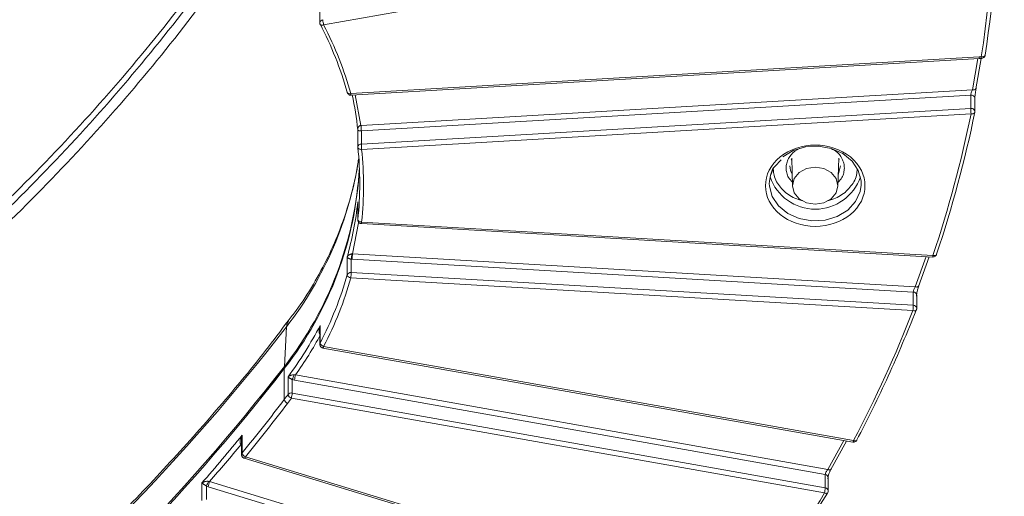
# Model space of a CAD drawing. Header units: millimetres. Extents: x 0 to 420, y 0 to 297.
# Tile 84 of 106: x 356 to 388, y 132 to 148. Entities that reach past the tile are written whole.
import ezdxf

# ---------------------------------------------------------------- set-up
doc = ezdxf.new("R2010")
doc.units = ezdxf.units.MM

msp = doc.modelspace()

# ---------------------------------------------------------------- linework, layer by layer
at = {"color": 7, "linetype": 'Continuous', "lineweight": 15}
for p, q in [((365.42745759, 147.48194815), (386.0070841, 151.13745638)), ((365.30245794, 148.07559207), (365.30245794, 147.55410603)), ((386.83454528, 146.43817633), (366.31527569, 145.23984844)), ((366.32256446, 145.18722566), (386.84183405, 146.38555355)), ((386.72450249, 145.39177449), (386.90317879, 146.38794436)), ((386.84141258, 146.38589841), (386.90521501, 146.38800847)), ((386.84183405, 146.38555355), (386.84141258, 146.38589842)), ((386.90521764, 146.38801062), (386.90527032, 146.38764425)), ((366.64980049, 144.19942209), (386.61297929, 145.36527549)), ((366.19342652, 145.28922384), (366.1949517, 145.27814203)), ((386.56228981, 145.18782607), (366.65872245, 144.02545285)), ((386.56228981, 145.18782607), (386.56228981, 144.75485725)), ((386.69620878, 144.65304805), (386.69620878, 145.08601686)), ((386.56228981, 144.75485725), (366.65872245, 143.59248404)), ((366.66763651, 143.41851695), (386.57120387, 144.58089016)), ((386.6944992, 144.63623435), (386.6936589, 144.62793104)), ((366.5426395, 144.06864975), (366.5426395, 143.49067699)), ((366.64373135, 144.19900912), (366.64980049, 144.19942209)), ((366.65872245, 143.59248404), (366.65872245, 144.02545285)), ((366.54312419, 143.48168617), (366.5426395, 143.49067699)), ((380.70052719, 143.09777096), (380.71631118, 143.06296918)), ((380.71433028, 143.12850939), (380.74189959, 142.21691967)), ((382.22162803, 142.21692397), (382.2492026, 143.12850939)), ((382.24721907, 143.06296702), (382.26300569, 143.09777096)), ((380.16089211, 142.85826991), (380.36404519, 143.07743639)), ((366.5426395, 141.69529697), (366.5426395, 141.11732421)), ((366.54312419, 141.12631503), (366.54312419, 141.70360391)), ((366.5426395, 141.11732421), (366.54312419, 141.12631503)), ((366.66035038, 140.99253925), (385.31769864, 139.90294866)), ((385.32498478, 139.95557358), (366.66763651, 141.04516417)), ((366.19342915, 139.89606838), (366.19342915, 139.3187795)), ((366.36980054, 140.00259552), (384.74828154, 138.9292895)), ((384.85377511, 138.94078203), (385.20530353, 139.9095084)), ((385.44348327, 139.98794172), (385.4455353, 140.00074395)), ((366.32419502, 139.39779978), (366.32419502, 139.83230839)), ((384.67979555, 138.75880044), (366.36088385, 139.82862628)), ((384.67979555, 138.32583162), (366.32419502, 139.39779978)), ((366.31527305, 139.22383484), (384.67087886, 138.15186238)), ((384.67979555, 138.75880044), (384.67979555, 138.32583162)), ((384.79587851, 138.22402457), (384.79587851, 138.65699338)), ((365.31233874, 137.09366771), (365.31233874, 137.67095659)), ((364.14450884, 136.33117456), (364.21254966, 137.62075054)), ((365.30245794, 137.57646078), (365.30245794, 137.05389516)), ((382.73234246, 133.90790928), (365.42745628, 136.9817362)), ((365.40559655, 136.93082223), (382.71048142, 133.85699854)), ((364.15846999, 136.29007182), (363.36123337, 135.28967528)), ((364.14242257, 135.24981508), (364.14242257, 136.26006847)), ((364.50611431, 136.05140546), (381.89143908, 132.96329325)), ((364.26511468, 135.99103156), (364.26511468, 135.41374268)), ((364.3988058, 135.46088318), (364.3988058, 135.90117681)), ((381.80770119, 132.8015498), (364.47954731, 135.87950862)), ((381.80770119, 132.36858099), (364.3988058, 135.46088318)), ((364.3722388, 135.28898634), (381.78113287, 132.19668738)), ((362.74614095, 133.94690526), (362.74614095, 133.44946683)), ((362.76717222, 134.08341939), (362.74716432, 133.94666543)), ((362.76717222, 133.5061305), (362.76717222, 134.08341939)), ((381.98916445, 132.96148279), (382.5072098, 133.8931059)), ((362.83471913, 133.32989217), (379.235076, 128.33509699)), ((379.27149351, 128.38251483), (362.87113928, 133.37730787)), ((381.80770119, 132.8015498), (381.80770119, 132.36858099)), ((361.4525185, 132.5261158), (361.4525185, 131.94882692)), ((361.70399821, 132.56707663), (378.19572681, 127.54445507)), ((381.90612989, 132.26884741), (381.90612989, 132.70181623)), ((361.59804894, 131.98527846), (361.59804894, 132.42309464)), ((378.10162344, 127.39201863), (361.66031169, 132.39928589))]:
    msp.add_line(p, q, dxfattribs=at)
at = {"color": 8, "linetype": 'Continuous', "lineweight": 15}
for p, q in [((386.79521173, 146.38282982), (386.61297929, 145.36527549)), ((366.64373135, 144.19900912), (366.45119401, 145.19473598)), ((380.97161835, 143.4473271), (380.81001417, 143.35764044)), ((366.36980054, 140.00259552), (366.5655226, 141.01478332)), ((385.10584224, 139.91531789), (384.74828154, 138.9292895)), ((382.41715779, 133.9091017), (381.89143908, 132.96329325))]:
    msp.add_line(p, q, dxfattribs=at)
at = {"color": 7, "linetype": 'Continuous', "lineweight": 15, "flags": 128}
for points in [[(365.31646123, 147.49661952), (365.31454619, 147.50102162), (365.31233611, 147.51433564)], [(386.90431939, 146.44048211), (386.92851431, 146.43938276), (386.95178464, 146.44110283), (386.97322685, 146.44557134), (386.99201644, 146.45261843), (387.00744219, 146.46196883), (387.01890613, 146.4732677), (387.02596573, 146.48608064), (387.02834439, 146.49991518)], [(386.73636156, 145.42107782), (386.73399343, 145.40731211), (386.72696808, 145.3947078), (386.71556736, 145.38374447), (386.70022591, 145.37484147), (386.68152588, 145.36834501), (386.66019694, 145.36450672), (386.63704778, 145.36347064), (386.61297929, 145.36527549)], [(366.66763651, 143.41851695), (366.64334412, 143.41815107), (366.6199895, 143.42056803), (366.59846036, 143.42568827), (366.57959438, 143.43329675), (366.56410805, 143.44311389), (366.55260196, 143.45475691), (366.54551865, 143.4677828), (366.54312419, 143.48168617)], [(380.42110412, 143.17007252), (380.76289135, 143.37899293), (381.16291763, 143.5008207), (381.58877466, 143.52568956), (382.00595997, 143.45159058), (382.38068233, 143.28451189), (382.68257494, 143.03800426), (382.88719262, 142.73202815), (382.97794005, 142.39137932), (382.98005003, 142.24544627)], [(379.98176537, 142.30400275), (380.01604656, 142.56435366), (380.14071431, 142.85272023)], [(380.95843956, 142.65915617), (380.79801285, 142.46310037), (380.74167305, 142.23184271), (380.79801022, 142.00058291), (380.95843956, 141.80452926), (381.19854752, 141.67352785), (381.48176644, 141.62752625), (381.76498273, 141.67353), (382.00508805, 141.80452496), (382.1655174, 142.00058291), (382.2218572, 142.23184056), (382.16552003, 142.46310037), (382.00508542, 142.65915832), (381.76498273, 142.79015543), (381.48176381, 142.83615702), (381.19854752, 142.79015327), (380.95843956, 142.65915617)], [(366.54312419, 141.12631503), (366.54551602, 141.11206536), (366.55260196, 141.09801779), (366.56411068, 141.08470781), (366.57959175, 141.07265802), (366.59846036, 141.06232434), (366.6199895, 141.05409818), (366.64334676, 141.04830213), (366.66763651, 141.04516417)], [(384.86756503, 138.97093022), (384.86527329, 138.95744197), (384.85848502, 138.94564211), (384.84746098, 138.93598438), (384.83263319, 138.92884297), (384.81455746, 138.92449098), (384.79393185, 138.92310258), (384.77155451, 138.92471858), (384.74828154, 138.9292895)], [(384.78735694, 138.1786621), (384.78092164, 138.16780847), (384.77617486, 138.16292689)], [(362.74614226, 133.80070341), (362.7455825, 133.80014738), (362.73201253, 133.78499289)], [(382.83227264, 133.90944769), (382.83844452, 133.91523021), (382.84291999, 133.92177842)], [(382.00443741, 132.99180909), (382.00226685, 132.97857035), (381.99583419, 132.96751685), (381.98539231, 132.95907439), (381.97133897, 132.95356768), (381.95421681, 132.95120313), (381.93467911, 132.95208394), (381.91348451, 132.95616274), (381.89143908, 132.96329325)], [(381.88897349, 132.20564193), (381.88530144, 132.20052812), (381.87860009, 132.19448546)]]:
    msp.add_lwpolyline(points, dxfattribs=at)
at = {"color": 8, "linetype": 'Continuous', "lineweight": 15, "flags": 128}
for points in [[(365.42745759, 147.48194815), (365.40499596, 147.47557477), (365.38340097, 147.47221867), (365.36349712, 147.4720154), (365.34605359, 147.4749607), (365.3317421, 147.48094491), (365.32110002, 147.48974873), (365.31646123, 147.49661952)], [(366.1949517, 145.27814203), (366.19577093, 145.27558073), (366.20270409, 145.26334423), (366.2139652, 145.2529724), (366.22911963, 145.24487169), (366.24758258, 145.23935175), (366.26864547, 145.23662117), (366.29150223, 145.23679176), (366.31527569, 145.23984844)], [(386.6936589, 144.62793104), (386.69212844, 144.6224837), (386.68511099, 144.60990305), (386.67371817, 144.59898059), (386.65838726, 144.59013781), (386.63970567, 144.58371234), (386.61838726, 144.57994717), (386.59525654, 144.57899498), (386.57120387, 144.58089016)], [(382.30676729, 142.88096684), (382.24396322, 142.62349815), (382.23331587, 142.60343873)], [(382.98005003, 142.24544627), (382.94748368, 142.04364968), (382.79828384, 141.7170119), (382.54242349, 141.43792867), (382.20063889, 141.22901041), (381.80061262, 141.10718265), (381.37475296, 141.08231163), (380.95757028, 141.15641277), (380.58284792, 141.32349145), (380.28095531, 141.56999909), (380.07633763, 141.87597519), (379.98558756, 142.21662187), (379.98176537, 142.30400275)], [(385.32498478, 139.95557358), (385.34850272, 139.95169311), (385.37111977, 139.95073744), (385.39195875, 139.95274315), (385.41022678, 139.95762642), (385.42521788, 139.96520231), (385.43635782, 139.97518698), (385.44321986, 139.98718473), (385.44348327, 139.98794172)], [(364.2781025, 137.81312924), (364.23911666, 137.74442193), (364.21254966, 137.62075054)], [(362.87113928, 133.37730787), (362.86261903, 133.36003473), (362.85442147, 133.34620369), (362.84686928, 133.33634066), (362.84024959, 133.33082211), (362.83481791, 133.32986103), (362.83471913, 133.32989217)]]:
    msp.add_lwpolyline(points, dxfattribs=at)
at = {"color": 7, "linetype": 'Continuous', "lineweight": 15}
for centre, radius, start, end in [((349.38872698, 152.29961073), 38.08381896, 351.240477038, 359.995506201), ((366.20281994, 147.68981477), 0.80274236, 182.568435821, 195.007508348), ((354.92171265, 142.11289915), 11.7107033, 15.737627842, 27.467105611), ((355.51238344, 142.86116513), 11.09558426, 6.197371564, 12.1598541), ((386.57241118, 144.61352098), 0.14169821, 52.028523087, 94.096070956), ((388.95878235, 144.7904414), 2.39675671, 180.850689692, 185.015841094), ((348.19187102, 152.52419195), 39.30231866, 341.419060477, 348.42213032), ((364.86739306, 143.98948737), 1.7886523, 1.145541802, 6.727040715), ((364.26243023, 143.98977312), 2.39655784, 0.853045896, 5.018604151), ((366.66709235, 143.88004623), 0.14564732, 93.29442263, 94.490966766), ((355.6686006, 142.30346811), 10.93816534, 0.002789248, 6.183683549), ((369.05250216, 143.62792918), 2.39404211, 180.848327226, 185.01820356), ((355.00848674, 143.41456394), 11.60239584, 321.928854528, 357.008839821), ((355.00839602, 143.48767569), 11.60534644, 321.927686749, 356.704059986), ((381.48176381, 143.02614327), 1.56057475, 198.906108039, 341.093891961), ((355.48288115, 142.90578025), 11.12538556, 344.304399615, 353.796674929), ((365.07477461, 140.11579015), 1.28117652, 347.21655409, 354.922684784), ((368.76240472, 139.79275085), 2.40178882, 174.987667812, 179.144143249), ((354.92152495, 142.49517956), 11.71090695, 332.532996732, 344.262269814), ((366.3093342, 139.27468365), 0.12400978, 83.117371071, 159.170778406), ((366.32181141, 139.35787999), 0.13420452, 196.938796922, 267.207480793), ((363.92795691, 139.43348192), 2.39650376, 354.981327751, 359.146877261), ((382.27827468, 138.36170705), 2.40178882, 354.987667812, 359.144143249), ((384.67337137, 138.18723993), 0.1387405, 51.749321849, 87.346053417), ((354.08712362, 143.50211096), 12.64941959, 323.57368756, 332.549509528), ((307.26203098, 181.90084313), 72.13936635, 296.3318150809, 322.1342669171), ((365.4633612, 137.133826), 0.1562705, 194.890902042, 256.716977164), ((307.25253685, 180.49302711), 72.06256815, 296.3318209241, 322.1342610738), ((307.25276796, 180.56559863), 72.06493221, 296.331835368, 322.13424663), ((364.17514869, 136.26185931), 0.03277508, 120.892215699, 183.13221045), ((363.7264531, 136.25700137), 0.76070314, 332.111174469, 344.464646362), ((365.281091, 135.84362984), 0.80234629, 164.991637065, 177.437031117), ((353.5259589, 143.32361807), 13.33775077, 322.747071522, 323.626669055), ((364.37101083, 135.32656492), 0.13716398, 78.308591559, 140.537482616), ((364.43825963, 135.45404636), 0.1777739, 193.103639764, 248.199542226), ((363.59726212, 135.49676196), 0.80234629, 344.991637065, 357.437031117), ((313.68777815, 173.62940146), 63.39293174, 320.7333952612, 322.7406593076), ((364.31809191, 135.29010383), 0.18023013, 192.91707526, 247.324652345), ((312.76916961, 174.95747007), 64.57931778, 318.9252973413, 320.7335319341), ((362.94881258, 133.54635949), 0.18604191, 192.488058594, 245.322873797), ((350.7213832, 137.57651253), 12.03576227, 334.648174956, 335.436976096), ((362.14519229, 132.3626234), 0.48626468, 155.136577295, 175.676015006), ((381.00574622, 132.40453318), 0.80276045, 344.99437629, 357.433109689)]:
    msp.add_arc(centre, radius, start, end, dxfattribs=at)
at = {"color": 8, "linetype": 'Continuous', "lineweight": 15}
for centre, radius, start, end in [((365.41185791, 147.54460868), 0.10978293, 95.736869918, 175.212877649), ((387.13277643, 146.4507624), 0.29849662, 182.416585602, 192.550629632), ((388.8122472, 146.44690032), 1.90793861, 180.192740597, 181.768750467), ((366.55944271, 145.24685179), 0.24426744, 181.642944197, 194.128761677), ((386.58102876, 145.07349257), 0.11585895, 6.205767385, 99.307869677), ((386.60337882, 144.65132799), 0.09284799, 1.208852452, 52.738714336), ((366.65480558, 143.47986628), 0.11268585, 88.008041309, 174.494767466), ((354.82022654, 144.90964374), 11.88880556, 322.186822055, 351.399736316), ((381.23987578, 142.88678718), 0.58313608, 180.511650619, 209.071992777), ((355.6682489, 142.30455209), 10.93851704, 353.816415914, 359.997111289), ((366.45892241, 141.04724463), 0.20872447, 344.805663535, 359.428895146), ((385.11710188, 139.95753896), 0.20789219, 344.776231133, 359.458327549), ((384.68202442, 138.64425798), 0.11456414, 6.382416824, 91.114774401), ((384.70217368, 138.22185468), 0.09373315, 1.472480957, 52.475908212), ((384.71254505, 138.26190363), 0.1176654, 249.261250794, 302.736006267), ((365.38847702, 137.05364249), 0.08601776, 152.269490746, 179.991444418), ((365.34428426, 136.98729612), 0.08335764, 317.35226309, 356.17555589), ((382.64914934, 133.91348343), 0.08337966, 317.355916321, 356.166767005), ((382.78080219, 134.00646226), 0.10982274, 243.816079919, 297.947897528), ((362.83510186, 133.44868779), 0.08896123, 139.781445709, 179.652718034), ((381.7969484, 132.69250046), 0.1095782, 4.876874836, 84.368562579), ((381.83200748, 132.29035693), 0.10659367, 241.492353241, 295.919309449), ((381.80029822, 132.26281926), 0.1060205, 3.420185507, 85.99601761)]:
    msp.add_arc(centre, radius, start, end, dxfattribs=at)
at = {"color": 7, "linetype": 'Continuous', "lineweight": 15}
for points in [[(386.29592564, 161.10916756), (387.45056728, 156.27703263), (387.65594296, 151.32532937), (386.9043207, 146.44047955)], [(366.31527432, 145.23985049), (366.10008868, 146.00698381), (365.80303627, 146.75716067), (365.42745642, 147.48194784)], [(386.9043207, 146.44047955), (386.88097558, 146.44030199), (386.85782984, 146.43953884), (386.83454319, 146.4381789)], [(386.5712066, 144.5808902), (386.25225128, 143.02157576), (385.83695481, 141.48021418), (385.32498521, 139.95557335)], [(366.66763735, 141.04516529), (366.75314282, 141.83477059), (366.75314282, 142.62891344), (366.66763735, 143.41851874)], [(366.35092594, 140.00240364), (366.35717589, 140.00221683), (366.36348958, 140.00227546), (366.36980344, 140.00259339)], [(366.32419172, 139.83230879), (366.33635825, 139.83057092), (366.34859071, 139.82934293), (366.36088604, 139.82862488)], [(365.42745642, 136.98173618), (365.80303627, 137.70652336), (366.10008868, 138.45670022), (366.31527432, 139.22383354)], [(384.67087823, 138.15186349), (384.10919911, 136.71098889), (383.4634129, 135.29719748), (382.73234201, 133.90791122)], [(364.50611641, 136.05140379), (364.80980211, 136.47910056), (365.08393957, 136.919302), (365.32829542, 137.37163339)], [(364.45936329, 136.05326176), (364.47455387, 136.0516104), (364.49033172, 136.05087796), (364.50611641, 136.05140379)], [(364.28384912, 135.97548075), (364.27665966, 135.98131955), (364.27035214, 135.98643891), (364.26511267, 135.99103329)], [(364.39880813, 135.90117458), (364.42506239, 135.89162069), (364.45202018, 135.8843971), (364.47954575, 135.87950779)], [(362.87113929, 133.37730763), (363.34563427, 133.95777873), (363.79768849, 134.53093965), (364.24861008, 135.12380705)], [(364.24861008, 135.12380705), (364.29124769, 135.17986657), (364.33059069, 135.23243327), (364.37223746, 135.28898723)], [(361.70399602, 132.56707667), (362.0567943, 132.97476971), (362.39097451, 133.37067958), (362.73201426, 133.78499011)], [(361.46597766, 132.51509144), (361.46105963, 132.5190814), (361.45655308, 132.52273548), (361.45252054, 132.52611404)], [(361.66796435, 132.57332108), (361.67977626, 132.57055311), (361.69188536, 132.56840562), (361.70399602, 132.56707667)], [(361.59804903, 132.42309384), (361.61846408, 132.41364236), (361.6392347, 132.40570298), (361.660313, 132.3992835)], [(381.78113097, 132.19668759), (381.01694988, 130.89276161), (380.18120885, 129.62259458), (379.27149208, 128.38251496)]]:
    msp.add_open_spline(points, degree=3, dxfattribs=at)
for points, knots in [([(350.55391434, 137.68305093), (352.55355266, 139.31583865), (354.42870737, 141.03405423), (357.93252718, 144.63965584), (359.56123135, 146.52704409), (361.06296499, 148.50150891)], [0, 0, 0, 0, 0.5, 0.5, 1, 1, 1, 1]), ([(361.06296499, 148.21286505), (359.5699515, 146.2498654), (357.9463836, 144.36631407), (355.31709205, 141.65908573), (354.40802265, 140.7761916), (352.52537932, 139.05114197), (351.55445212, 138.21138702), (350.55391433, 137.39440708)], [0, 0, 0, 0, 0.5, 0.5, 0.75, 0.75, 1, 1, 1, 1]), ([(350.73069103, 137.10573976), (351.73461817, 137.92548725), (352.70883442, 138.7680869), (354.59785526, 140.49898019), (355.51000416, 141.38486515), (358.14820252, 144.10126432), (359.77727032, 145.99119624), (361.27534144, 147.96084562)], [0, 0, 0, 0, 0.25, 0.25, 0.5, 0.5, 1, 1, 1, 1]), ([(365.30367757, 147.55389741), (365.3038669, 147.54236853), (365.30419638, 147.52230543), (365.31339984, 147.50459272), (365.31731471, 147.49705828)], [0, 0, 0, 0, 0.57463098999, 1, 1, 1, 1]), ([(386.90490154, 146.38772168), (386.90507274, 146.38769484), (386.91959506, 146.38541837), (386.95010093, 146.39444591), (386.98949764, 146.41713183), (387.01951631, 146.45498217), (387.02531397, 146.48571967), (387.02816527, 146.50083641)], [0, 0, 0, 0, 0.0028440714, 0.2412509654, 0.4920925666, 0.7502104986, 1, 1, 1, 1]), ([(386.61297834, 145.36527403), (386.60004245, 145.33809368), (386.58696859, 145.30335021), (386.56802317, 145.23768557), (386.56228921, 145.20707555), (386.56228921, 145.18782449)], [0, 0, 0, 0, 0.5, 0.5, 1, 1, 1, 1]), ([(386.73636236, 145.42107596), (386.73458292, 145.41190825), (386.7310321, 145.39361431), (386.72575049, 145.36342817), (386.71977466, 145.32667947), (386.71332748, 145.2830705), (386.70693424, 145.23372429), (386.70160341, 145.18567226), (386.69764515, 145.14098744), (386.69500785, 145.10051944), (386.69466839, 145.07963856), (386.69449873, 145.06920232)], [0, 0, 0, 0, 0.0835390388, 0.1667002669, 0.2508306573, 0.3761069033, 0.4999885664, 0.6242386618, 0.7494679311, 0.8747842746, 1, 1, 1, 1]), ([(366.19504917, 145.27786456), (366.19899402, 145.26693459), (366.20480521, 145.25083357), (366.21513399, 145.23730181), (366.21845121, 145.23295592)], [0, 0, 0, 0, 0.6788377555, 1, 1, 1, 1]), ([(366.21845121, 145.23295592), (366.22981341, 145.22166245), (366.24699731, 145.20458251), (366.28152927, 145.1907573), (366.30543315, 145.18457866), (366.3205897, 145.1877562), (366.32269617, 145.18819782)], [0, 0, 0, 0, 0.40111528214, 0.6066361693, 0.94532988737, 1, 1, 1, 1]), ([(386.69155683, 144.62843432), (386.69366386, 144.63369665), (386.69689622, 144.64176947), (386.6954875, 144.65022163), (386.69499706, 144.65316419)], [0, 0, 0, 0, 0.6518567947, 1, 1, 1, 1]), ([(366.54312316, 144.05897744), (366.54214427, 144.06727523), (366.54033528, 144.08260957), (366.54246161, 144.10387604), (366.54665064, 144.12154648), (366.55335048, 144.13915817), (366.56354912, 144.15629046), (366.57917984, 144.17339313), (366.59783849, 144.18629377), (366.61943907, 144.19567629), (366.63598911, 144.19794491), (366.64373174, 144.19900624)], [0, 0, 0, 0, 0.16179961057, 0.29900611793, 0.41165278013, 0.49978611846, 0.63678144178, 0.74958012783, 0.84710020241, 0.92846857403, 1, 1, 1, 1]), ([(366.579249, 144.02895696), (366.57507648, 144.03006638), (366.56598074, 144.03248481), (366.55593481, 144.03707828), (366.54805553, 144.04259262), (366.54252849, 144.05006338), (366.54290255, 144.0556705), (366.54312316, 144.05897744)], [0, 0, 0, 0, 0.1410206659, 0.3074128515, 0.4996520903, 0.7049080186, 1, 1, 1, 1]), ([(366.65568455, 144.02524538), (366.65105033, 144.02494162), (366.64148761, 144.02431481), (366.62766151, 144.02414641), (366.61427465, 144.0244821), (366.60153375, 144.02539225), (366.58944719, 144.02685134), (366.58277464, 144.02822902), (366.579249, 144.02895696)], [0, 0, 0, 0, 0.1307456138, 0.2697941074, 0.4226338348, 0.5934287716, 0.7851766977, 1, 1, 1, 1]), ([(382.63081271, 141.293597), (383.26498984, 141.81142851), (383.26498984, 142.65225552), (381.99663559, 143.68791853), (380.9668928, 143.68791853), (380.33271568, 143.17008702)], [0, 0, 0, 0, 0.5, 0.5, 1, 1, 1, 1]), ([(366.56080742, 143.09900491), (366.55311801, 143.03146485), (366.50560117, 142.61409982), (366.31618453, 141.8516064), (365.99597786, 140.85249754), (365.58471262, 139.90382804), (365.10196836, 139.01482787), (364.6628877, 138.31786733), (364.35859869, 137.93142742), (364.26967181, 137.81849237)], [0, 0, 0, 0, 0.03628881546, 0.22424742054, 0.41435456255, 0.58664660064, 0.7583162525, 0.92936918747, 1, 1, 1, 1]), ([(380.33271568, 143.17008702), (380.02797769, 142.92125602), (379.8567642, 142.5837422), (379.8567642, 141.87994183), (380.02797769, 141.54242801), (380.63745367, 141.044766), (381.0507996, 140.90496319), (381.91272879, 140.90496319), (382.32607472, 141.044766), (382.63081271, 141.293597)], [0, 0, 0, 0, 0.25, 0.25, 0.5, 0.5, 0.75, 0.75, 1, 1, 1, 1]), ([(379.98176537, 142.30400275), (379.99174754, 142.39589327), (380.01090575, 142.57225354), (380.07276948, 142.76672781), (380.15036655, 142.84733592), (380.16089211, 142.85826991)], [0, 0, 0, 0, 0.4846134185, 0.9300910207, 1, 1, 1, 1]), ([(366.54330594, 141.12733187), (366.54318051, 141.12688774), (366.5391636, 141.1126652), (366.5457505, 141.0852628), (366.5572074, 141.0562479), (366.56751472, 141.04263052), (366.5708173, 141.03826735)], [0, 0, 0, 0, 0.0145149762, 0.4648248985, 0.8285237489, 1, 1, 1, 1]), ([(366.5708173, 141.03826735), (366.58217633, 141.02714308), (366.59935386, 141.01032056), (366.63126241, 140.99625194), (366.64982005, 140.99456756), (366.66029506, 140.9936168)], [0, 0, 0, 0, 0.4595402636, 0.694932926, 1, 1, 1, 1]), ([(366.19342954, 139.89607016), (366.19710715, 139.90352227), (366.20391146, 139.91731017), (366.2172051, 139.93543529), (366.23019787, 139.95001493), (366.2439021, 139.9628021), (366.25865957, 139.97393453), (366.27753433, 139.98534514), (366.29930333, 139.99466046), (366.32454622, 140.00155287), (366.34269765, 140.00213827), (366.35092594, 140.00240364)], [0, 0, 0, 0, 0.1611499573, 0.2981599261, 0.4110555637, 0.4998704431, 0.6073631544, 0.6998763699, 0.8195827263, 0.9182143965, 1, 1, 1, 1]), ([(366.22688597, 139.86826777), (366.22274369, 139.87083025), (366.21303935, 139.87683351), (366.20100478, 139.8862955), (366.19613845, 139.89257474), (366.19342954, 139.89607016)], [0, 0, 0, 0, 0.2482164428, 0.5815101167, 1, 1, 1, 1]), ([(385.31764332, 139.90402621), (385.32044898, 139.90352835), (385.33758748, 139.90048713), (385.37086097, 139.9091681), (385.409707, 139.93249331), (385.43536382, 139.96185449), (385.4401096, 139.98296004), (385.44138647, 139.98863857)], [0, 0, 0, 0, 0.052495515, 0.3206718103, 0.6028302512, 0.8931399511, 1, 1, 1, 1]), ([(366.32419172, 139.83230879), (366.31964777, 139.83339553), (366.31006731, 139.8356868), (366.29641578, 139.83958903), (366.28274772, 139.84390709), (366.26930168, 139.84865491), (366.25504485, 139.85427266), (366.24020859, 139.86098588), (366.23155861, 139.86571379), (366.22688597, 139.86826777)], [0, 0, 0, 0, 0.0907359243, 0.1913075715, 0.3040316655, 0.430559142, 0.572058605, 0.7688298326, 1, 1, 1, 1]), ([(384.74828481, 138.92928729), (384.73075202, 138.90388591), (384.7130814, 138.87093726), (384.68751485, 138.80787232), (384.67979563, 138.77804842), (384.67979563, 138.75879778)], [0, 0, 0, 0, 0.5, 0.5, 1, 1, 1, 1]), ([(384.86756667, 138.97093061), (384.86424888, 138.96206048), (384.85762831, 138.94436029), (384.8478021, 138.91505597), (384.8367015, 138.87930401), (384.8247501, 138.83676905), (384.81292427, 138.78848673), (384.80308184, 138.74132107), (384.79578417, 138.69729415), (384.79092698, 138.65726448), (384.79030211, 138.63644026), (384.7899898, 138.62603232)], [0, 0, 0, 0, 0.0835387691, 0.1666999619, 0.2508306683, 0.3761067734, 0.4999884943, 0.6242381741, 0.7494676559, 0.874783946, 1, 1, 1, 1]), ([(382.8322542, 133.90943264), (383.18802937, 134.60864466), (383.89958533, 136.00707974), (384.48395574, 137.44429019), (384.77614325, 138.16290108)], [0, 0, 0, 0, 0.4999960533, 1, 1, 1, 1]), ([(384.785758, 138.17935681), (384.79087146, 138.19120708), (384.7971947, 138.20586095), (384.79507276, 138.22120505), (384.79466679, 138.22414071)], [0, 0, 0, 0, 0.8086785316, 1, 1, 1, 1]), ([(364.26734451, 137.81986139), (364.02302144, 137.49440887), (363.27460274, 136.49747172), (361.92191849, 134.87803499), (360.2155474, 132.96130895), (358.41274757, 131.09623927), (356.52168731, 129.28257832), (354.61046213, 127.58437024), (352.62253277, 125.94036228), (350.6345993, 124.41045901), (348.58092445, 122.93985864), (346.54477809, 121.57928702), (344.45429009, 120.27488062), (342.30790123, 119.03359512), (340.605145, 118.10050883), (339.60275614, 117.60259156), (339.34938187, 117.4767328)], [0, 0, 0, 0, 0.0395218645, 0.1210647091, 0.202781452, 0.2846761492, 0.366754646, 0.4490249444, 0.5230268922, 0.6054623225, 0.6794162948, 0.7533538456, 0.8272673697, 0.9011551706, 0.9750149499, 1, 1, 1, 1]), ([(365.32829542, 137.37163339), (365.32414002, 137.37343641), (365.31559839, 137.37714259), (365.30470867, 137.38686041), (365.29529043, 137.39945826), (365.2875868, 137.41517796), (365.28025375, 137.43839237), (365.27555886, 137.47147626), (365.27583776, 137.52003073), (365.2854051, 137.58835394), (365.30225596, 137.6400372), (365.31233754, 137.67095839)], [0, 0, 0, 0, 0.0423691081, 0.0870917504, 0.1359317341, 0.1902453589, 0.2510171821, 0.3637292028, 0.5007249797, 0.7012925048, 1, 1, 1, 1]), ([(365.31233754, 137.67095839), (365.30963935, 137.65572207), (365.30465319, 137.62756586), (365.30222089, 137.5875502), (365.3024571, 137.55440736), (365.30444121, 137.53450626), (365.30531214, 137.52577071)], [0, 0, 0, 0, 0.3237613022, 0.5983001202, 0.8236747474, 1, 1, 1, 1]), ([(365.3036644, 137.05378332), (365.30409594, 137.04234136), (365.30496636, 137.01926312), (365.31719897, 136.9928009), (365.32737523, 136.97919704), (365.33063575, 136.9748383)], [0, 0, 0, 0, 0.4005680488, 0.8079394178, 1, 1, 1, 1]), ([(365.33063575, 136.9748383), (365.34201444, 136.96380266), (365.3592217, 136.94711419), (365.38653579, 136.93442719), (365.40024161, 136.93296279), (365.40589289, 136.93235898)], [0, 0, 0, 0, 0.5342928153, 0.8079763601, 1, 1, 1, 1]), ([(364.26511267, 135.99103329), (364.2747209, 135.99808997), (364.29200485, 136.01078401), (364.31946719, 136.02537997), (364.34650592, 136.03726926), (364.37431969, 136.04622503), (364.40454484, 136.05226227), (364.43238913, 136.05514251), (364.45098998, 136.05384558), (364.45936329, 136.05326176)], [0, 0, 0, 0, 0.2086712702, 0.375372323, 0.5001430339, 0.6591922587, 0.7946098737, 0.907542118, 1, 1, 1, 1]), ([(364.39880813, 135.90117458), (364.39306781, 135.90439191), (364.38060559, 135.91137673), (364.36308906, 135.92180976), (364.34501741, 135.93292716), (364.32516831, 135.94573575), (364.30348361, 135.96068341), (364.29086414, 135.97019395), (364.28384912, 135.97548075)], [0, 0, 0, 0, 0.098274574, 0.2133537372, 0.3469148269, 0.5000289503, 0.7220715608, 1, 1, 1, 1]), ([(362.73201426, 133.78499011), (362.72833262, 133.7873923), (362.720754, 133.79233719), (362.71192327, 133.8035563), (362.70495805, 133.81740968), (362.70014415, 133.83410716), (362.69692427, 133.85816071), (362.69788656, 133.89158752), (362.70623449, 133.93959015), (362.72699993, 134.00578847), (362.75213393, 134.0543602), (362.76717136, 134.08342017)], [0, 0, 0, 0, 0.04220025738, 0.08686898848, 0.13573585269, 0.19012984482, 0.25101777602, 0.36374667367, 0.50074068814, 0.70129819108, 1, 1, 1, 1]), ([(382.71077908, 133.85853636), (382.71831504, 133.85700103), (382.74017772, 133.85254683), (382.77780706, 133.86130836), (382.81768589, 133.88377586), (382.83422278, 133.90930012), (382.8423352, 133.92182142)], [0, 0, 0, 0, 0.1464629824, 0.4249058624, 0.7178789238, 1, 1, 1, 1]), ([(362.7473474, 133.44935499), (362.74777894, 133.43791303), (362.74864936, 133.41483479), (362.76088197, 133.38837257), (362.77105823, 133.37476871), (362.77431875, 133.37040997)], [0, 0, 0, 0, 0.4005680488, 0.8079394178, 1, 1, 1, 1]), ([(362.77431875, 133.37040997), (362.78574071, 133.3595688), (362.8030134, 133.3431744), (362.8255777, 133.33150788), (362.83435431, 133.33024889), (362.83513928, 133.33013629)], [0, 0, 0, 0, 0.6399800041, 0.9678002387, 1, 1, 1, 1]), ([(381.89143859, 132.96329106), (381.86995289, 132.94011841), (381.84833465, 132.90940569), (381.81710841, 132.84961009), (381.80770163, 132.82078553), (381.80770163, 132.80154937)], [0, 0, 0, 0, 0.5, 0.5, 1, 1, 1, 1]), ([(382.00443564, 132.99180972), (381.99969501, 132.98340029), (381.99023473, 132.96661864), (381.9762049, 132.93867321), (381.96036587, 132.90445628), (381.94332819, 132.86357646), (381.92648898, 132.81694282), (381.91248805, 132.77115953), (381.90211565, 132.72816991), (381.89521618, 132.68883985), (381.89432886, 132.66811458), (381.89388535, 132.65775555)], [0, 0, 0, 0, 0.0835294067, 0.1666893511, 0.2508309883, 0.3761021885, 0.4999859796, 0.6242213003, 0.7494581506, 0.8747725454, 1, 1, 1, 1]), ([(361.45252054, 132.52611404), (361.46098869, 132.53125443), (361.4766707, 132.54077383), (361.5012479, 132.55203675), (361.52304542, 132.56045936), (361.54790105, 132.56837215), (361.57644804, 132.57476538), (361.60983266, 132.57822704), (361.63999329, 132.57842592), (361.65931381, 132.57489984), (361.66796435, 132.57332108)], [0, 0, 0, 0, 0.160716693, 0.2976281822, 0.4107520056, 0.5001196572, 0.6613949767, 0.7972619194, 0.9092264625, 1, 1, 1, 1]), ([(361.59804903, 132.42309384), (361.59299548, 132.42627498), (361.58210215, 132.4331322), (361.56623938, 132.44350839), (361.54963036, 132.45454206), (361.53264471, 132.46606537), (361.5123245, 132.4802246), (361.48845225, 132.49771414), (361.4740972, 132.50881343), (361.46597766, 132.51509144)], [0, 0, 0, 0, 0.0744337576, 0.160448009, 0.2595175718, 0.3726076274, 0.5003659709, 0.7173959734, 1, 1, 1, 1]), ([(379.36275988, 128.37214831), (379.80936936, 128.99720514), (380.7025953, 130.24732857), (381.48658065, 131.54541975), (381.87857639, 132.19447041)], [0, 0, 0, 0, 0.4999960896, 1, 1, 1, 1]), ([(381.8877565, 132.20619684), (381.88954089, 132.20842427), (381.90151011, 132.22336527), (381.90766645, 132.24710416), (381.90526392, 132.26628476), (381.90488392, 132.26931844)], [0, 0, 0, 0, 0.1285335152, 0.8621654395, 1, 1, 1, 1])]:
    msp.add_open_spline(points, degree=3, knots=knots, dxfattribs=at)
at = {"color": 8, "linetype": 'Continuous', "lineweight": 15}
for points, knots in [([(382.22556876, 142.34718412), (382.27299237, 142.3964044), (382.36071038, 142.48744564), (382.41774442, 142.65127224), (382.43844808, 142.80880212), (382.41903184, 142.96794307), (382.3420249, 143.16000153), (382.21146665, 143.33831148), (382.0583497, 143.41364793), (382.00761687, 143.43860944)], [0, 0, 0, 0, 0.1484115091, 0.2745121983, 0.400785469, 0.5268845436, 0.6531559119, 0.8850788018, 1, 1, 1, 1]), ([(380.81001417, 143.35764044), (380.73454997, 143.28129322), (380.61805473, 143.16343483), (380.54521033, 142.96734848), (380.52488623, 142.80912566), (380.54580818, 142.6512983), (380.60275408, 142.48752251), (380.6905328, 142.3964137), (380.73795886, 142.34718843)], [0, 0, 0, 0, 0.2620348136, 0.404507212, 0.5471756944, 0.6896487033, 0.832319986, 1, 1, 1, 1]), ([(382.8526322, 142.77582039), (382.8475991, 142.71073655), (382.83666458, 142.56934066), (382.73013759, 142.29642837), (382.56255208, 142.12574866), (382.45403628, 142.01522929)], [0, 0, 0, 0, 0.2311320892, 0.5021388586, 1, 1, 1, 1]), ([(381.06796605, 141.74444859), (381.02346064, 141.75499123), (380.81377123, 141.80466342), (380.48637217, 141.99927568), (380.23701804, 142.29859994), (380.12884423, 142.56099739), (380.11839663, 142.69438999), (380.11392735, 142.75145269)], [0, 0, 0, 0, 0.08367895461, 0.39425746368, 0.70483156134, 0.87373283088, 1, 1, 1, 1]), ([(382.45403628, 142.01522929), (382.3204962, 141.92209269), (382.1506879, 141.80366107), (381.93959186, 141.7546339), (381.89450526, 141.74416252)], [0, 0, 0, 0, 0.7864166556, 1, 1, 1, 1])]:
    msp.add_open_spline(points, degree=3, knots=knots, dxfattribs=at)

doc.saveas('drawing.dxf')
